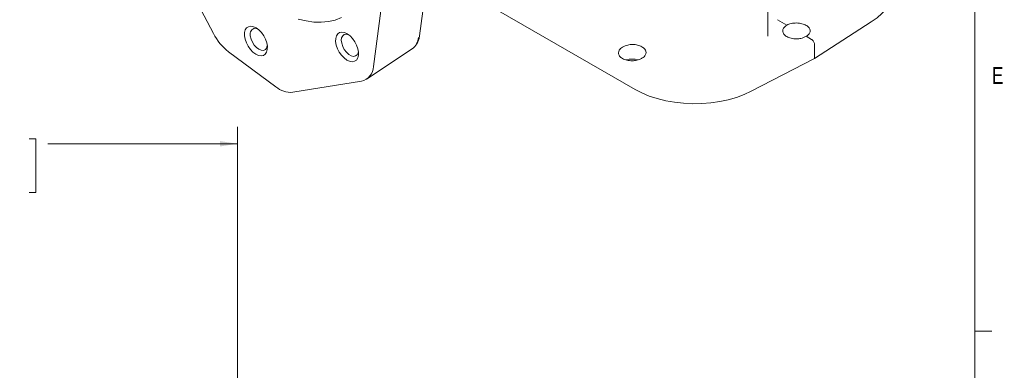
# Model space of a CAD drawing. Header units: inches. Extents: x 0.3 to 33.9, y 0.2 to 21.7.
# Tile 22 of 27: x 26.5 to 33.7, y 14.1 to 16.7. Entities that reach past the tile are written whole.
import ezdxf

# ---------------------------------------------------------------- set-up
doc = ezdxf.new("R2010")
doc.units = ezdxf.units.IN
doc.header["$MEASUREMENT"] = 0
doc.layers.add('SLD-0', color=7, linetype='Continuous', lineweight=15)
doc.styles.add('SLDTEXTSTYLE0', font='TXT', dxfattribs={"width": 0.75})
doc.dimstyles.new('SLDDIMSTYLE0', dxfattribs={"dimtxt": 0.25, "dimasz": 0.13, "dimexe": 0, "dimexo": 0.0625, "dimgap": 0.0625, "dimtad": 0, "dimtih": 1, "dimtoh": 1, "dimdec": 4, "dimrnd": 1e-09, "dimzin": 12, "dimdsep": 46, "dimtxsty": 'SLDTEXTSTYLE0', "dimsah": 1, "dimcen": 0.09, "dimadec": 0, "dimazin": 3, "dimtfac": 1, "dimtdec": 4, "dimtofl": 0, "dimtmove": 0, "dimatfit": 3, "dimfxl": 1, "dimfrac": 2, "dimtolj": 1, "dimtzin": 12, "dimarcsym": 0})

# ---------------------------------------------------------------- blocks, each defined once
blk = doc.blocks.new('*D21')
at = {"layer": 'SLD-0'}
for p, q in [((24.024, 12.2217), (24.024, 15.9238)), ((28.0665, 11.0915), (28.0665, 15.9238)), ((25.5661, 15.8356), (25.5153, 15.8356)), ((25.5153, 15.8356), (25.5153, 15.4387)), ((26.5243, 15.8356), (26.5751, 15.8356)), ((26.5751, 15.8356), (26.5751, 15.4387)), ((24.024, 15.7988), (25.4265, 15.7988)), ((28.0665, 15.7988), (26.6639, 15.7988)), ((25.5153, 15.4387), (25.5661, 15.4387)), ((26.5751, 15.4387), (26.5243, 15.4387))]:
    blk.add_line(p, q, dxfattribs=at)
for points in [[(24.024, 15.7988), (24.154, 15.7788), (24.154, 15.8188)], [(28.0665, 15.7988), (27.9365, 15.8188), (27.9365, 15.7788)]]:
    blk.add_solid(points, dxfattribs=at)
at = {"layer": 'SLD-0', "char_height": 0.25, "attachment_point": 1, "style": 'SLDTEXTSTYLE0'}
for s, insert in [('4.04', (25.6204, 16.2086, -0.4389)), ('102.7', (25.6296, 15.761, -0.4389))]:
    blk.add_mtext(s, dxfattribs=dict(at, insert=insert))

msp = doc.modelspace()

# ---------------------------------------------------------------- linework, layer by layer
at = {"color": 7, "linetype": 'Continuous', "lineweight": 15}
for p, q in [((27.8879, 16.61587), (27.49082, 17.36952)), ((29.14935, 16.95037), (29.0724, 16.3703)), ((29.72782, 16.9402), (31.00833, 16.20098)), ((31.99114, 16.60102), (31.99114, 16.92199)), ((29.41297, 16.59748), (29.43713, 16.7796)), ((32.0616, 16.71736), (32.13107, 16.67725)), ((32.3356, 16.43078), (32.7562, 16.70044)), ((31.99092, 16.59554), (31.99022, 16.60098)), ((32.27496, 16.59418), (32.31439, 16.57143)), ((28.3506, 16.22069), (28.00057, 16.48027)), ((29.02185, 16.27703), (29.35949, 16.50198)), ((32.3356, 16.43078), (32.3356, 16.53471)), ((31.86848, 16.18798), (32.3356, 16.43078)), ((28.98384, 16.2623), (28.47585, 16.17984))]:
    msp.add_line(p, q, dxfattribs=at)
at = {"color": 7, "linetype": 'Continuous', "lineweight": 15, "flags": 128}
for points in [[(32.7562, 16.70044), (32.79874, 16.73089), (32.83532, 16.76381), (32.86551, 16.79882), (32.88896, 16.83552), (32.90539, 16.87347), (32.91462, 16.91222), (32.91673, 16.94187)], [(28.51585, 16.72239), (28.5744, 16.70777), (28.63136, 16.69964), (28.68633, 16.69806), (28.73893, 16.70304), (28.78879, 16.71455), (28.83557, 16.7325)], [(28.28728, 16.49686), (28.2877, 16.52023), (28.28321, 16.54587), (28.27408, 16.57228), (28.26083, 16.59792), (28.24424, 16.62132), (28.22526, 16.6411), (28.20501, 16.65612), (28.18466, 16.6655), (28.16539, 16.6687), (28.14832, 16.66554), (28.13444, 16.65619), (28.12456, 16.64121), (28.11926, 16.62146), (28.11884, 16.59808), (28.12333, 16.57244), (28.13246, 16.54604), (28.14571, 16.52039), (28.1623, 16.497), (28.18128, 16.47722), (28.20153, 16.4622), (28.22188, 16.45281), (28.24115, 16.44961), (28.25822, 16.45277), (28.2721, 16.46212), (28.28197, 16.4771), (28.28728, 16.49686)], [(28.28736, 16.52374), (28.28241, 16.50753), (28.27264, 16.49556), (28.25897, 16.48973), (28.2425, 16.49052), (28.22458, 16.49786), (28.20664, 16.51116), (28.19016, 16.52934), (28.17645, 16.55093), (28.16663, 16.57417), (28.1615, 16.59719), (28.16148, 16.61813)], [(28.96126, 16.45354), (28.96168, 16.47692), (28.95719, 16.50256), (28.94806, 16.52896), (28.93481, 16.55461), (28.91822, 16.578), (28.89924, 16.59778), (28.87899, 16.6128), (28.85864, 16.62219), (28.83937, 16.62539), (28.8223, 16.62223), (28.80842, 16.61288), (28.79855, 16.5979), (28.79325, 16.57814), (28.79283, 16.55477), (28.79731, 16.52913), (28.80645, 16.50272), (28.81969, 16.47708), (28.83629, 16.45368), (28.85526, 16.4339), (28.87551, 16.41888), (28.89587, 16.4095), (28.91514, 16.4063), (28.93221, 16.40946), (28.94608, 16.4188), (28.95596, 16.43379), (28.96126, 16.45354)], [(28.8895, 16.46051), (28.87211, 16.47641), (28.85686, 16.4965), (28.84498, 16.51914), (28.83743, 16.54252), (28.83483, 16.56472), (28.83738, 16.58396), (28.84488, 16.59866), (28.85672, 16.60766), (28.87194, 16.6102), (28.88864, 16.60637)], [(28.96134, 16.48043), (28.95955, 16.47222), (28.95205, 16.45751), (28.94021, 16.44852), (28.92499, 16.44598), (28.90761, 16.45008), (28.8895, 16.46051)], [(31.00833, 16.20098), (31.05877, 16.17486), (31.1138, 16.15205), (31.17279, 16.13281), (31.23505, 16.11737), (31.29983, 16.10591), (31.36638, 16.09857), (31.43391, 16.09543), (31.50164, 16.09652), (31.56876, 16.10185), (31.63449, 16.11133), (31.69806, 16.12487), (31.75872, 16.1423), (31.81574, 16.16342), (31.86848, 16.18798)]]:
    msp.add_lwpolyline(points, dxfattribs=at)
at = {"color": 7, "linetype": 'Continuous', "lineweight": 15}
for centre, radius, start, end in [((28.24833, 16.80076), 0.40509, 207.157165, 232.294558), ((28.19842, 16.61646), 0.03698, 63.954861, 177.418952), ((29.29161, 16.59346), 0.11391, 306.577363, 356.503657), ((30.9877, 16.2567), 0.16909, 75.070336, 105.476049), ((28.95912, 16.37288), 0.11331, 282.599276, 358.69247), ((28.46282, 16.35232), 0.17297, 229.553544, 274.321035)]:
    msp.add_arc(centre, radius, start, end, dxfattribs=at)
for points, knots in [([(32.13107, 16.67725), (32.14108, 16.68165), (32.15648, 16.68841), (32.18221, 16.6924), (32.203, 16.69333), (32.22388, 16.69179), (32.24932, 16.68688), (32.2767, 16.67603), (32.29527, 16.66035), (32.30332, 16.64593), (32.30551, 16.63416), (32.30328, 16.6225), (32.2955, 16.60816), (32.28305, 16.59969), (32.27496, 16.59418)], [0, 0, 0, 0, 0.1197475, 0.1842058, 0.2500278, 0.3158451, 0.3802907, 0.5, 0.6197093, 0.6841549, 0.7499722, 0.8157942, 0.8802525, 1, 1, 1, 1]), ([(32.27496, 16.59418), (32.26872, 16.59087), (32.25702, 16.58468), (32.23257, 16.57775), (32.20724, 16.57481), (32.1824, 16.57597), (32.15693, 16.5803), (32.12928, 16.59092), (32.11064, 16.60702), (32.10268, 16.62199), (32.1001, 16.63666), (32.10441, 16.65174), (32.11548, 16.66639), (32.12564, 16.67347), (32.13107, 16.67725)], [0, 0, 0, 0, 0.07756, 0.1451678, 0.2501089, 0.3152891, 0.3787563, 0.5, 0.6212427, 0.6847101, 0.749891, 0.8548305, 0.9224388, 1, 1, 1, 1]), ([(29.3607, 16.50282), (29.36075, 16.50285), (29.36854, 16.50695), (29.38062, 16.5197), (29.39591, 16.54048), (29.40613, 16.565), (29.41164, 16.58429), (29.41254, 16.59586), (29.41268, 16.59764)], [0, 0, 0, 0, 0.0016584, 0.2497043, 0.4821478, 0.7188216, 0.9566749, 1, 1, 1, 1]), ([(32.3356, 16.53471), (32.33528, 16.53811), (32.33463, 16.54489), (32.32982, 16.55567), (32.32413, 16.56343), (32.31883, 16.56854), (32.31589, 16.57045), (32.31439, 16.57143)], [0, 0, 0, 0, 0.2507143, 0.499136, 0.7346428, 0.8637143, 1, 1, 1, 1]), ([(31.05962, 16.51706), (31.06781, 16.51117), (31.08028, 16.50219), (31.08797, 16.48705), (31.0906, 16.47242), (31.08634, 16.45729), (31.07505, 16.44277), (31.06034, 16.4314), (31.04152, 16.4224), (31.0173, 16.41534), (30.99189, 16.41245), (30.96706, 16.41359), (30.94159, 16.41793), (30.91394, 16.42855), (30.89531, 16.44465), (30.88734, 16.45962), (30.88477, 16.47429), (30.88901, 16.48941), (30.9003, 16.50392), (30.91501, 16.5153), (30.93384, 16.52429), (30.95805, 16.53135), (30.98349, 16.53426), (31.00825, 16.53307), (31.034, 16.52891), (31.04947, 16.52175), (31.05962, 16.51706)], [0, 0, 0, 0, 0.0606216, 0.0923553, 0.1249455, 0.1774153, 0.2112194, 0.25, 0.28878, 0.3225839, 0.3750545, 0.4076445, 0.4393781, 0.5, 0.5606213, 0.5923551, 0.6249455, 0.6774153, 0.7112194, 0.75, 0.78878, 0.8225839, 0.8750545, 0.9076448, 0.9393784, 1, 1, 1, 1])]:
    msp.add_open_spline(points, degree=3, knots=knots, dxfattribs=at)
at = {"layer": 'SLD-0'}
for p, q in [((33.52288, 0.4106), (33.52288, 21.4106)), ((33.52288, 14.4106), (33.64788, 14.4106))]:
    msp.add_line(p, q, dxfattribs=at)

# ---------------------------------------------------------------- texts
at = {"color": 7, "linetype": 'Continuous', "lineweight": 0, "insert": (33.64947, 16.3669), "char_height": 0.125, "attachment_point": 1, "style": 'SLDTEXTSTYLE0'}
msp.add_mtext('E', dxfattribs=at)

# ---------------------------------------------------------------- dimensions: what is measured, and where the dimension line sits
at = {"layer": 'SLD-0'}
dim = msp.add_linear_dim(base=(28.06648, 15.79879), p1=(24.02398, 12.1717), p2=(28.06648, 11.04147), dimstyle='SLDDIMSTYLE0', dxfattribs=at)
dim.commit()
dim.dimension.update_dxf_attribs({"geometry": '*D21', "text_midpoint": (26.04523, 15.79879), "dimtype": 160})

doc.saveas('drawing.dxf')
